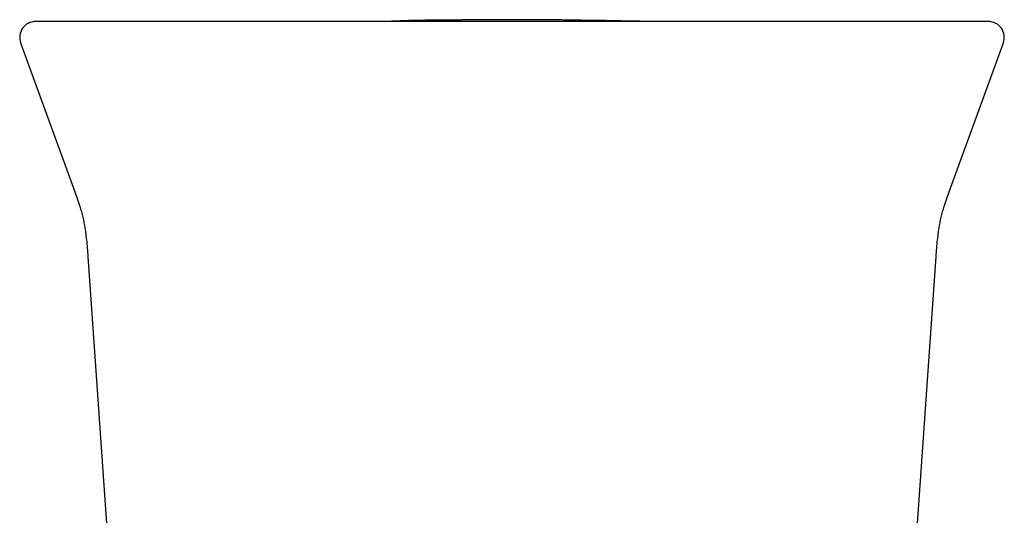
# Model space of a CAD drawing. Header units: millimetres. Extents: x 8 to 763, y 12 to 958.
# Tile 11 of 33: x 456 to 506, y 470 to 495. Entities that reach past the tile are written whole.
import ezdxf

# ---------------------------------------------------------------- set-up
doc = ezdxf.new("R2010")
doc.units = ezdxf.units.MM

msp = doc.modelspace()

# ---------------------------------------------------------------- linework, layer by layer
at = {"color": 7, "linetype": 'Continuous', "lineweight": 30}
for p, q in [((498.507, 495.018), (498.505, 495.018)), ((456.463, 493.944), (459.167, 486.517)), ((503.107, 486.517), (505.81, 493.944)), ((459.838, 483.218), (461.959, 452.897)), ((500.315, 452.898), (502.435, 483.218))]:
    msp.add_line(p, q, dxfattribs=at)
for centre, start, end in [((457.215, 494.218), 90, 200), ((505.058, 494.218), 340, 90)]:
    msp.add_arc(centre, 0.8, start, end, dxfattribs=at)
for points, knots in [([(458.211, 495.018), (458.153, 495.018), (458.037, 495.018), (457.884, 495.018), (457.745, 495.018), (457.623, 495.018), (457.516, 495.018), (457.426, 495.018), (457.353, 495.018), (457.297, 495.018), (457.256, 495.018), (457.229, 495.018), (457.216, 495.018), (457.217, 495.018), (457.217, 495.018)], [0, 0, 0, 0, 0.08971, 0.179353, 0.268945, 0.358501, 0.448033, 0.537559, 0.62709, 0.70918, 0.791298, 0.873457, 0.955667, 1, 1, 1, 1]), ([(467.14, 495.018), (467.014, 495.018), (466.762, 495.018), (466.388, 495.018), (466.017, 495.018), (465.649, 495.018), (465.288, 495.018), (464.933, 495.018), (464.586, 495.018), (464.244, 495.018), (463.905, 495.018), (463.569, 495.018), (463.238, 495.018), (462.915, 495.018), (462.599, 495.018), (462.292, 495.018), (461.994, 495.018), (461.707, 495.018), (461.429, 495.018), (461.159, 495.018), (460.897, 495.018), (460.645, 495.018), (460.402, 495.018), (460.171, 495.018), (459.953, 495.018), (459.747, 495.018), (459.555, 495.018), (459.373, 495.018), (459.202, 495.018), (459.042, 495.018), (458.894, 495.018), (458.757, 495.018), (458.634, 495.018), (458.523, 495.018), (458.425, 495.018), (458.341, 495.018), (458.268, 495.018), (458.23, 495.018), (458.211, 495.018)], [0, 0, 0, 0, 0.02816, 0.056259, 0.084332, 0.112412, 0.140499, 0.167999, 0.195436, 0.222846, 0.25026, 0.278291, 0.306222, 0.334091, 0.361934, 0.389951, 0.417529, 0.445032, 0.472497, 0.49996, 0.527896, 0.55585, 0.583863, 0.611974, 0.639974, 0.667308, 0.694683, 0.722137, 0.749702, 0.777594, 0.805498, 0.833447, 0.861477, 0.889579, 0.917151, 0.944724, 0.972329, 1, 1, 1, 1]), ([(461.224, 495.018), (461.052, 495.018), (460.649, 495.018), (460.09, 495.018), (459.702, 495.018), (459.548, 495.018)], [0, 0, 0, 0, 0.308194, 0.724828, 1, 1, 1, 1]), ([(495.134, 495.018), (494.718, 495.018), (493.887, 495.018), (492.637, 495.018), (491.386, 495.018), (490.134, 495.018), (488.881, 495.018), (487.627, 495.018), (486.407, 495.018), (485.22, 495.018), (484.067, 495.018), (482.914, 495.018), (481.759, 495.018), (480.604, 495.018), (479.45, 495.018), (478.296, 495.018), (477.144, 495.018), (475.992, 495.018), (474.841, 495.018), (473.691, 495.018), (472.474, 495.018), (471.189, 495.018), (469.838, 495.018), (468.488, 495.018), (467.589, 495.018), (467.14, 495.018)], [0, 0, 0, 0, 0.044855, 0.089677, 0.134473, 0.17925, 0.224017, 0.268779, 0.313545, 0.35459, 0.395649, 0.436728, 0.477833, 0.518961, 0.560066, 0.601145, 0.642203, 0.683248, 0.724283, 0.765316, 0.806351, 0.854723, 0.903117, 0.951539, 1, 1, 1, 1]), ([(469.816, 495.02), (469.74, 495.021), (469.593, 495.022), (469.379, 495.023), (469.177, 495.024), (468.988, 495.025), (468.812, 495.025), (468.65, 495.026), (468.501, 495.026), (468.364, 495.027), (468.234, 495.027), (468.113, 495.027), (468.002, 495.028), (467.906, 495.028), (467.826, 495.028), (467.762, 495.028), (467.713, 495.028), (467.681, 495.028), (467.666, 495.028), (467.66, 495.028), (467.657, 495.028), (467.655, 495.028), (467.654, 495.028), (467.654, 495.028), (467.654, 495.028)], [0, 0, 0, 0, 0.105961, 0.205925, 0.299893, 0.387867, 0.46985, 0.544538, 0.613452, 0.676595, 0.733971, 0.79218, 0.842963, 0.886341, 0.922344, 0.95103, 0.97251, 0.987069, 0.992026, 0.994044, 0.995842, 0.997526, 0.99922, 1, 1, 1, 1]), ([(476.481, 495.024), (476.482, 495.024), (476.482, 495.024), (476.48, 495.025), (476.477, 495.025), (476.473, 495.025), (476.466, 495.025), (476.457, 495.025), (476.444, 495.025), (476.43, 495.025), (476.414, 495.024), (476.396, 495.024), (476.375, 495.024), (476.353, 495.024), (476.33, 495.024), (476.306, 495.024), (476.28, 495.024), (476.252, 495.023), (476.222, 495.023), (476.192, 495.023), (476.162, 495.023), (476.133, 495.023), (476.102, 495.023), (476.07, 495.023), (476.036, 495.022), (476, 495.022), (475.962, 495.022), (475.92, 495.022), (475.875, 495.022), (475.828, 495.022), (475.778, 495.022), (475.724, 495.021), (475.667, 495.021), (475.605, 495.021), (475.541, 495.021), (475.475, 495.021), (475.405, 495.021), (475.339, 495.02), (475.275, 495.02), (475.214, 495.02), (475.152, 495.02), (475.088, 495.02), (475.024, 495.02), (474.944, 495.02), (474.845, 495.02), (474.724, 495.02), (474.594, 495.02), (474.455, 495.019), (474.307, 495.019), (474.15, 495.019), (473.984, 495.019), (473.807, 495.019), (473.621, 495.019), (473.425, 495.019), (473.22, 495.019), (473.021, 495.019), (472.83, 495.019), (472.648, 495.018), (472.451, 495.018), (472.24, 495.018), (472.02, 495.018), (471.791, 495.018), (471.553, 495.018), (471.303, 495.018), (471.041, 495.018), (470.767, 495.018), (470.48, 495.018), (470.181, 495.018), (469.87, 495.018), (469.546, 495.018), (469.21, 495.018), (468.861, 495.018), (468.609, 495.018), (468.471, 495.018), (468.456, 495.018)], [0, 0, 0, 0, 0.00521, 0.020121, 0.035371, 0.050958, 0.066721, 0.086333, 0.10533, 0.12371, 0.141475, 0.158626, 0.175163, 0.191086, 0.205144, 0.218688, 0.231718, 0.244235, 0.256241, 0.267735, 0.277182, 0.286255, 0.294955, 0.303283, 0.31124, 0.318851, 0.326647, 0.335693, 0.345232, 0.355264, 0.365789, 0.376807, 0.389032, 0.401811, 0.415144, 0.429032, 0.443475, 0.458472, 0.470645, 0.48316, 0.496017, 0.509217, 0.522759, 0.536378, 0.556954, 0.577207, 0.597147, 0.616782, 0.636119, 0.655168, 0.673939, 0.692668, 0.711131, 0.729341, 0.747308, 0.765044, 0.778826, 0.792509, 0.806169, 0.819834, 0.833525, 0.846538, 0.859618, 0.872783, 0.886053, 0.899448, 0.912986, 0.926684, 0.94056, 0.95463, 0.96891, 0.983416, 0.998161, 1, 1, 1, 1]), ([(487.025, 495.032), (487.002, 495.033), (486.949, 495.035), (486.868, 495.038), (486.741, 495.042), (486.572, 495.048), (486.354, 495.053), (486.171, 495.057), (486.028, 495.06), (485.931, 495.061), (485.841, 495.063), (485.76, 495.064), (485.689, 495.065), (485.625, 495.065), (485.57, 495.066), (485.514, 495.066), (485.461, 495.067), (485.4, 495.067), (485.343, 495.068), (485.289, 495.068), (485.24, 495.068), (485.194, 495.069), (485.154, 495.069), (485.115, 495.07), (485.079, 495.07), (485.045, 495.071), (485.014, 495.071), (484.986, 495.072), (484.959, 495.072), (484.935, 495.073), (484.913, 495.073), (484.892, 495.073), (484.872, 495.074), (484.852, 495.074), (484.836, 495.075), (484.818, 495.075), (484.789, 495.076), (484.75, 495.076), (484.696, 495.078), (484.632, 495.079), (484.556, 495.081), (484.469, 495.082), (484.372, 495.084), (484.263, 495.086), (484.144, 495.089), (484.014, 495.091), (483.874, 495.093), (483.727, 495.095), (483.546, 495.098), (483.329, 495.1), (483.073, 495.103), (482.81, 495.105), (482.539, 495.107), (482.261, 495.109), (481.974, 495.11), (481.68, 495.111), (481.378, 495.111), (481.068, 495.111), (480.774, 495.11), (480.502, 495.109), (480.26, 495.108), (480.031, 495.107), (479.815, 495.106), (479.613, 495.104), (479.428, 495.103), (479.258, 495.101), (479.104, 495.1), (478.961, 495.099), (478.831, 495.097), (478.713, 495.096), (478.607, 495.095), (478.514, 495.094), (478.432, 495.093), (478.364, 495.093), (478.301, 495.092), (478.242, 495.092), (478.186, 495.091), (478.133, 495.091), (478.082, 495.09), (478.034, 495.09), (477.987, 495.089), (477.946, 495.089), (477.895, 495.089), (477.84, 495.088), (477.783, 495.088), (477.723, 495.087), (477.662, 495.087), (477.599, 495.086), (477.536, 495.086), (477.473, 495.085), (477.414, 495.085), (477.349, 495.084), (477.28, 495.084), (477.208, 495.083), (477.136, 495.083), (477.065, 495.082), (476.995, 495.082), (476.923, 495.081), (476.849, 495.08), (476.772, 495.079), (476.696, 495.078), (476.631, 495.078), (476.581, 495.077), (476.543, 495.076), (476.511, 495.076), (476.474, 495.075), (476.426, 495.074), (476.364, 495.073), (476.283, 495.071), (476.188, 495.068), (476.088, 495.066), (475.996, 495.063), (475.913, 495.061), (475.838, 495.058), (475.772, 495.056), (475.713, 495.054), (475.662, 495.052), (475.597, 495.049), (475.513, 495.046), (475.408, 495.042), (475.308, 495.038), (475.216, 495.034), (475.136, 495.03), (475.059, 495.027), (474.99, 495.024), (474.933, 495.022), (474.889, 495.021), (474.862, 495.02), (474.85, 495.02), (474.849, 495.02)], [0, 0, 0, 0, 0.004605, 0.010347, 0.016782, 0.031249, 0.046109, 0.06139, 0.068036, 0.074615, 0.080651, 0.086114, 0.091009, 0.09536, 0.099517, 0.103731, 0.11079, 0.118217, 0.126035, 0.134265, 0.142926, 0.151414, 0.16014, 0.168215, 0.175505, 0.182011, 0.187733, 0.192414, 0.196411, 0.20046, 0.205043, 0.210173, 0.216681, 0.22392, 0.231898, 0.240131, 0.248032, 0.257486, 0.26654, 0.275274, 0.283778, 0.292149, 0.30049, 0.308903, 0.317488, 0.326341, 0.335548, 0.345023, 0.354608, 0.370193, 0.386119, 0.40242, 0.419128, 0.436274, 0.453885, 0.471986, 0.490601, 0.509751, 0.529399, 0.545313, 0.560486, 0.574935, 0.588683, 0.601755, 0.61418, 0.625347, 0.636002, 0.646181, 0.65593, 0.665297, 0.674181, 0.68281, 0.69125, 0.699532, 0.706721, 0.713709, 0.720497, 0.727085, 0.733474, 0.739665, 0.745658, 0.751647, 0.756491, 0.76224, 0.768497, 0.775257, 0.782523, 0.7903, 0.798591, 0.806646, 0.815072, 0.823156, 0.830728, 0.83783, 0.844515, 0.849959, 0.855187, 0.86025, 0.865205, 0.87011, 0.875011, 0.879375, 0.882247, 0.884641, 0.886599, 0.888979, 0.892235, 0.896369, 0.901382, 0.90852, 0.915282, 0.921611, 0.927517, 0.933018, 0.938042, 0.942715, 0.94712, 0.951623, 0.957979, 0.964866, 0.972393, 0.977164, 0.982199, 0.987245, 0.991534, 0.995074, 0.997779, 0.999667, 1, 1, 1, 1]), ([(492.831, 495.018), (492.826, 495.018), (492.809, 495.018), (492.78, 495.018), (492.744, 495.018), (492.708, 495.018), (492.67, 495.018), (492.633, 495.018), (492.595, 495.018), (492.558, 495.018), (492.521, 495.018), (492.482, 495.018), (492.443, 495.018), (492.402, 495.018), (492.361, 495.018), (492.32, 495.019), (492.277, 495.019), (492.233, 495.019), (492.189, 495.019), (492.141, 495.019), (492.09, 495.019), (492.035, 495.019), (491.978, 495.019), (491.922, 495.019), (491.866, 495.019), (491.811, 495.019), (491.755, 495.02), (491.698, 495.02), (491.64, 495.02), (491.581, 495.02), (491.522, 495.02), (491.464, 495.02), (491.408, 495.02), (491.35, 495.02), (491.292, 495.021), (491.233, 495.021), (491.173, 495.021), (491.112, 495.021), (491.05, 495.021), (490.988, 495.021), (490.925, 495.021), (490.861, 495.022), (490.792, 495.022), (490.719, 495.022), (490.641, 495.022), (490.561, 495.022), (490.482, 495.022), (490.404, 495.022), (490.327, 495.022), (490.25, 495.023), (490.171, 495.023), (490.092, 495.023), (490.011, 495.023), (489.927, 495.023), (489.836, 495.023), (489.744, 495.023), (489.655, 495.023), (489.566, 495.024), (489.377, 495.024), (489.095, 495.024), (488.814, 495.025), (488.631, 495.025), (488.54, 495.025), (488.447, 495.025), (488.36, 495.026), (488.277, 495.026), (488.198, 495.026), (488.123, 495.026), (488.05, 495.026), (487.981, 495.027), (487.913, 495.027), (487.849, 495.027), (487.788, 495.027), (487.73, 495.027), (487.675, 495.028), (487.624, 495.028), (487.577, 495.028), (487.532, 495.029), (487.489, 495.029), (487.449, 495.029), (487.412, 495.029), (487.384, 495.03), (487.365, 495.03), (487.35, 495.03), (487.336, 495.03), (487.322, 495.03), (487.306, 495.03), (487.289, 495.031), (487.271, 495.031), (487.252, 495.031), (487.234, 495.031), (487.215, 495.031), (487.197, 495.031), (487.179, 495.031), (487.16, 495.031), (487.143, 495.032), (487.125, 495.032), (487.108, 495.032), (487.092, 495.032), (487.074, 495.032), (487.055, 495.032), (487.032, 495.032), (487.001, 495.032), (486.963, 495.033), (486.918, 495.033), (486.867, 495.033), (486.809, 495.034), (486.749, 495.034), (486.685, 495.035), (486.62, 495.036), (486.553, 495.036), (486.49, 495.037), (486.411, 495.038), (486.324, 495.039), (486.238, 495.04), (486.17, 495.042), (486.117, 495.043), (486.077, 495.044), (486.052, 495.045), (486.039, 495.045), (486.04, 495.045), (486.041, 495.045)], [0, 0, 0, 0, 0.011843, 0.034451, 0.056659, 0.078466, 0.099874, 0.120881, 0.139787, 0.158356, 0.17659, 0.194487, 0.212049, 0.229275, 0.246166, 0.262721, 0.278941, 0.294825, 0.310375, 0.325589, 0.34309, 0.360127, 0.376698, 0.392806, 0.407301, 0.4214, 0.435101, 0.448406, 0.461314, 0.473826, 0.485943, 0.496703, 0.507131, 0.517228, 0.526995, 0.536431, 0.545537, 0.554315, 0.562764, 0.570886, 0.578681, 0.586151, 0.593296, 0.601303, 0.608863, 0.615981, 0.622658, 0.628451, 0.633876, 0.638936, 0.64364, 0.647994, 0.652009, 0.655697, 0.659411, 0.663019, 0.666605, 0.670168, 0.673707, 0.689229, 0.704292, 0.708054, 0.711785, 0.715523, 0.719496, 0.723762, 0.728251, 0.733051, 0.738171, 0.74362, 0.749513, 0.755761, 0.762368, 0.76934, 0.776679, 0.784248, 0.792177, 0.800469, 0.809126, 0.818743, 0.828776, 0.839228, 0.844301, 0.849304, 0.854066, 0.858586, 0.862865, 0.867973, 0.872688, 0.877011, 0.880942, 0.884483, 0.887633, 0.890394, 0.892724, 0.894684, 0.896279, 0.897516, 0.898248, 0.898795, 0.899474, 0.90047, 0.902078, 0.904149, 0.906684, 0.909684, 0.913151, 0.917085, 0.920877, 0.92502, 0.929393, 0.933769, 0.938148, 0.946768, 0.955431, 0.963363, 0.971365, 0.979452, 0.987639, 0.995942, 1, 1, 1, 1]), ([(493.695, 495.018), (493.693, 495.018), (493.669, 495.018), (493.617, 495.019), (493.542, 495.019), (493.459, 495.019), (493.363, 495.02), (493.254, 495.019), (493.132, 495.019), (492.998, 495.019), (492.849, 495.019), (492.734, 495.018), (492.667, 495.018), (492.656, 495.018)], [0, 0, 0, 0, 0.011696, 0.119093, 0.224355, 0.328133, 0.432306, 0.537486, 0.644177, 0.752861, 0.863995, 0.978006, 1, 1, 1, 1]), ([(504.063, 495.018), (504.043, 495.018), (504.005, 495.018), (503.93, 495.018), (503.844, 495.018), (503.744, 495.018), (503.633, 495.018), (503.509, 495.018), (503.375, 495.018), (503.229, 495.018), (503.07, 495.018), (502.898, 495.018), (502.712, 495.018), (502.516, 495.018), (502.307, 495.018), (502.088, 495.018), (501.859, 495.018), (501.62, 495.018), (501.372, 495.018), (501.112, 495.018), (500.84, 495.018), (500.557, 495.018), (500.264, 495.018), (499.962, 495.018), (499.655, 495.018), (499.342, 495.018), (499.024, 495.018), (498.699, 495.018), (498.365, 495.018), (498.024, 495.018), (497.676, 495.018), (497.322, 495.018), (496.962, 495.018), (496.601, 495.018), (496.237, 495.018), (495.872, 495.018), (495.505, 495.018), (495.258, 495.018), (495.134, 495.018)], [0, 0, 0, 0, 0.02816, 0.05626, 0.084335, 0.11242, 0.140512, 0.168017, 0.195461, 0.222877, 0.250298, 0.278336, 0.306274, 0.334149, 0.361998, 0.390021, 0.417604, 0.44511, 0.472576, 0.50004, 0.527975, 0.555928, 0.583938, 0.612044, 0.640038, 0.667366, 0.694736, 0.722182, 0.74974, 0.777625, 0.805522, 0.833465, 0.861489, 0.889586, 0.917154, 0.944724, 0.972328, 1, 1, 1, 1]), ([(505.057, 495.018), (505.057, 495.018), (505.058, 495.018), (505.046, 495.018), (505.02, 495.018), (504.98, 495.018), (504.927, 495.018), (504.86, 495.018), (504.78, 495.018), (504.681, 495.018), (504.56, 495.018), (504.414, 495.018), (504.25, 495.018), (504.125, 495.018), (504.063, 495.018)], [0, 0, 0, 0, 0.037922, 0.120131, 0.202289, 0.284407, 0.366496, 0.448567, 0.530632, 0.612701, 0.709447, 0.806233, 0.903078, 1, 1, 1, 1]), ([(459.166, 486.518), (459.213, 486.389), (459.307, 486.13), (459.423, 485.78), (459.515, 485.466), (459.586, 485.191), (459.646, 484.912), (459.696, 484.629), (459.737, 484.344), (459.776, 484.011), (459.809, 483.635), (459.829, 483.355), (459.838, 483.218)], [0, 0, 0, 0, 0.1212098, 0.2443331, 0.3273904, 0.4112217, 0.4957163, 0.5806152, 0.6656699, 0.7507697, 0.8784662, 1, 1, 1, 1]), ([(502.436, 483.218), (502.445, 483.355), (502.465, 483.635), (502.498, 484.011), (502.537, 484.344), (502.578, 484.629), (502.628, 484.912), (502.688, 485.191), (502.758, 485.466), (502.851, 485.78), (502.967, 486.13), (503.061, 486.389), (503.107, 486.518)], [0, 0, 0, 0, 0.121534, 0.249231, 0.33433, 0.419385, 0.504284, 0.588778, 0.67261, 0.755667, 0.87879, 1, 1, 1, 1])]:
    msp.add_open_spline(points, degree=3, knots=knots, dxfattribs=at)

doc.saveas('drawing.dxf')
